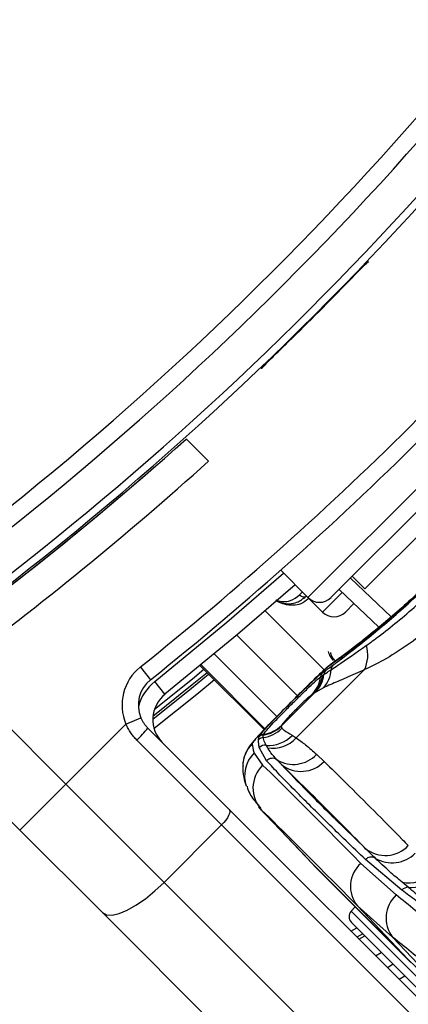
# Model space of a CAD drawing. Header units: millimetres. Extents: x 20 to 19631, y 28 to 16288.
# Tile 76 of 124: x 6224 to 6272, y 15098 to 15219. Entities that reach past the tile are written whole.
import ezdxf

# ---------------------------------------------------------------- set-up
doc = ezdxf.new("R2010")
doc.units = ezdxf.units.MM
doc.header["$LTSCALE"] = 2

msp = doc.modelspace()

# ---------------------------------------------------------------- linework, layer by layer
at = {"color": 7, "linetype": 'Continuous', "lineweight": 25}
for p, q in [((6266.71, 15189.15), (6266.77, 15189.15)), ((6262.12, 15147.82), (6294.93, 15180.63)), ((6293.87, 15176.46), (6266.29, 15148.88)), ((6253.6, 15175.98), (6253.6, 15176.05)), ((6247.04, 15164.6), (6244.28, 15167.36)), ((6255.93, 15151.19), (6259.29, 15147.82)), ((6255.93, 15151.19), (6255.93, 15151.19)), ((6264.74, 15150.44), (6266.29, 15148.88)), ((6268.01, 15144.16), (6263.11, 15148.81)), ((6259.29, 15147.82), (6261.08, 15146.04)), ((6264.94, 15147.08), (6263.91, 15146.04)), ((6215.49, 15138.88), (6229.5, 15124.87)), ((6238.66, 15139.27), (6239.91, 15137.71)), ((6246.02, 15139.44), (6253.89, 15131.57)), ((6266.24, 15138.95), (6257.85, 15130.55)), ((6261.1, 15138.6), (6261.5, 15138.88)), ((6260.84, 15138.06), (6261.09, 15138.23)), ((6261.09, 15138.23), (6261.24, 15138.34)), ((6241.69, 15135.93), (6240.44, 15137.49)), ((6261.2, 15136.72), (6260.24, 15136.18)), ((6256, 15132), (6260.07, 15136.07)), ((6260.07, 15136.07), (6259.8, 15135.89)), ((6260.24, 15136.18), (6260.07, 15136.07)), ((6223.84, 15119.21), (6209.38, 15133.67)), ((6236.88, 15132.25), (6238.72, 15133.03)), ((6236.88, 15132.25), (6229.5, 15124.87)), ((6239.58, 15131.76), (6249.59, 15121.74)), ((6256.01, 15132.05), (6256, 15132)), ((6256, 15132), (6256.08, 15131.74)), ((6256.02, 15132.08), (6256.01, 15132.05)), ((6248.66, 15119.85), (6238.23, 15130.28)), ((6253.21, 15130.32), (6253.25, 15130.66)), ((6253.25, 15130.66), (6253.27, 15130.72)), ((6253.79, 15130.89), (6253.8, 15130.94)), ((6253.8, 15130.94), (6253.82, 15130.99)), ((6257.35, 15130.87), (6257.85, 15130.55)), ((6254.2, 15127.74), (6253.3, 15129.36)), ((6254.3, 15129.35), (6254.13, 15129.64)), ((6252.67, 15128.69), (6253.7, 15127.2)), ((6260.36, 15128.52), (6261.28, 15127.66)), ((6223.84, 15119.21), (6229.5, 15124.87)), ((6229.5, 15124.87), (6241.59, 15112.77)), ((6253.22, 15122.04), (6259.42, 15115.49)), ((6249.59, 15121.74), (6309.57, 15061.77)), ((6253.58, 15121.67), (6259.78, 15115.12)), ((6248.66, 15119.85), (6241.59, 15112.77)), ((6308.64, 15059.87), (6248.66, 15119.85)), ((6234, 15109.05), (6223.84, 15119.21)), ((6259.78, 15115.12), (6271.57, 15103.33)), ((6259.78, 15115.12), (6259.79, 15115.11)), ((6259.79, 15115.11), (6271.58, 15103.31)), ((6271.97, 15102.9), (6260.18, 15114.7)), ((6265.79, 15115.11), (6270.14, 15111.22)), ((6270.86, 15111.8), (6266.37, 15115.57)), ((6241.59, 15112.77), (6301.56, 15052.8)), ((6271.62, 15112.16), (6270.87, 15112.78)), ((6265.1, 15109.77), (6264.59, 15109.21)), ((6269.69, 15106.03), (6265.37, 15109.88)), ((6265.37, 15109.88), (6271.57, 15103.33)), ((6293.97, 15049.08), (6234, 15109.05)), ((6264.63, 15107.84), (6278.72, 15093.74)), ((6265.55, 15105.79), (6266.27, 15106.2)), ((6269.69, 15106.03), (6274.54, 15100.91)), ((6267.6, 15103.73), (6268.31, 15104.15)), ((6269.78, 15102.69), (6269.06, 15102.27)), ((6271.57, 15103.33), (6271.58, 15103.31)), ((6271.23, 15101.23), (6270.52, 15100.81))]:
    msp.add_line(p, q, dxfattribs=at)
at = {"color": 8, "linetype": 'Continuous', "lineweight": 25}
for p, q in [((6259.29, 15147.82), (6294.93, 15183.46)), ((6264.51, 15150.21), (6269.53, 15145.45)), ((6258.25, 15148.15), (6258.61, 15148.51)), ((6261.08, 15146.04), (6263.49, 15148.45)), ((6254.03, 15146.19), (6261.3, 15138.92)), ((6250.54, 15143.21), (6258.01, 15135.74)), ((6247.76, 15140.88), (6255.46, 15133.18)), ((6246.02, 15139.44), (6253.89, 15131.57)), ((6253.99, 15131.67), (6246.13, 15139.53)), ((6253.58, 15121.67), (6253.43, 15121.88)), ((6279.39, 15094.41), (6264.59, 15109.21)), ((6264.58, 15106.76), (6265.29, 15107.17)), ((6266.03, 15106.44), (6265.31, 15106.03))]:
    msp.add_line(p, q, dxfattribs=at)
at = {"color": 8, "linetype": 'Continuous', "lineweight": 25, "flags": 128}
for points in [[(6240.44, 15137.49), (6249.31, 15144.78), (6256.29, 15150.83)], [(6240.4, 15134.08), (6245.07, 15137.84), (6246.47, 15138.99)], [(6262.5, 15139.9), (6262.46, 15139.87), (6261.92, 15139.41)], [(6246.88, 15138.57), (6245.05, 15137.07), (6240.21, 15133.18)], [(6247.77, 15137.69), (6245.6, 15135.91), (6240.34, 15131.7)]]:
    msp.add_lwpolyline(points, dxfattribs=at)
at = {"color": 7, "linetype": 'Continuous', "lineweight": 25, "flags": 128}
for points in [[(6257.71, 15149.41), (6250.6, 15143.26), (6241.69, 15135.93)], [(6240.19, 15132.85), (6244.97, 15136.69), (6247.06, 15138.4)], [(6249.59, 15121.74), (6249.66, 15121.62), (6249.67, 15121.45), (6249.62, 15121.24), (6249.52, 15120.99), (6249.37, 15120.71), (6249.17, 15120.42), (6248.93, 15120.13), (6248.66, 15119.85)], [(6259.42, 15115.49), (6259.44, 15115.46), (6259.78, 15115.12)], [(6259.62, 15115.28), (6259.84, 15115.04), (6260.18, 15114.7)], [(6234, 15109.05), (6234.49, 15108.78), (6235.17, 15108.74), (6236.03, 15108.93), (6237.02, 15109.34), (6238.12, 15109.96), (6239.28, 15110.76), (6240.45, 15111.71), (6241.59, 15112.77)]]:
    msp.add_lwpolyline(points, dxfattribs=at)
at = {"color": 7, "linetype": 'Continuous', "lineweight": 25}
for centre, radius, start, end in [((6167.93, 15274.82), 202, 335.4268, 180), ((6167.93, 15274.82), 198, 335.8585, 133.5556), ((5977.44, 15465.31), 392.33, 303.6328, 326.3672), ((5977.44, 15465.31), 394.42, 303.6328, 326.3672), ((5977.44, 15465.31), 398.86, 303.6328, 326.3672), ((5977.44, 15465.31), 399.78, 303.6328, 326.3672), ((5980.13, 15462.63), 414, 308.6435, 321.3565), ((5980.13, 15462.63), 416, 308.6435, 321.3565), ((5977.44, 15465.31), 399.86, 314.2454, 315.7546), ((5977.44, 15465.31), 400, 303.6328, 311.8471), ((5976.33, 15464.49), 404, 306.2964, 312.0724), ((5977.44, 15465.31), 400, 303.6328, 310.8526), ((6260.71, 15149.24), 2, 225, 315), ((6262.49, 15147.45), 2, 225, 315), ((6262.51, 15140.73), 4.14, 334.4521, 16.6868), ((6242.4, 15134.59), 6, 128.6435, 202.9583), ((6258.35, 15139.23), 3.8, 318.5894, 355.7205), ((6262.17, 15138.23), 0.93, 136.3784, 173.6821), ((6263.01, 15138.91), 0.878, 137.6023, 178.0507), ((6242.4, 15134.59), 4, 128.6435, 202.9583), ((6257.03, 15138.56), 3.84, 315.9598, 352.5197), ((6257.34, 15138.69), 3.78, 316.2829, 353.0911), ((6257.49, 15138.78), 3.78, 316.6027, 353.2445), ((6261.79, 15137.93), 0.955, 135.8921, 172.6458), ((6244.19, 15132.8), 4, 128.6435, 225), ((6230.99, 15138.22), 10.74, 312.3377, 323.0339), ((6253.19, 15134.85), 4, 278.7009, 314.6983), ((6253.23, 15134.59), 4.03, 277.8646, 314.8931), ((6253.2, 15134.89), 4, 278.7216, 314.7122), ((6253.25, 15134.91), 3.96, 278.3162, 314.438), ((6253.91, 15129.61), 1, 97.2954, 134.613), ((6253.95, 15129.95), 0.999, 98.6905, 134.7114), ((6253.96, 15130.02), 0.987, 98.2533, 134.4573), ((6254.46, 15133.6), 3.98, 265.242, 316.5395), ((6254.96, 15133.24), 3.95, 260.4167, 317.1186), ((6255.24, 15127.01), 3.98, 134.7854, 178.7091), ((6254.01, 15128.64), 1.01, 82.8138, 134.389), ((6254.91, 15127.04), 0.998, 56.7781, 135.2637), ((6257.51, 15131.2), 3.91, 238.2848, 316.7628), ((6256.49, 15124.37), 3.97, 134.5388, 222.9507), ((6258.44, 15130.34), 3.91, 232.0132, 316.5911), ((6268.8, 15120), 3.92, 232.0215, 316.4296), ((6267.08, 15114.92), 0.97, 60.9636, 137.8922), ((6269.65, 15119.15), 3.98, 238.2535, 315.762), ((6268.3, 15112.27), 3.78, 131.4596, 219.3628), ((6271.64, 15116.87), 4.16, 259.2924, 313.9649), ((6271.97, 15116.36), 4.22, 265.2088, 313.9577), ((6271.63, 15111.13), 1.03, 90.7715, 138.8585), ((6272.81, 15108.38), 3.9, 133.1746, 216.9711), ((6265.34, 15108.54), 1, 138, 225), ((6284.97, 15116.75), 18.97, 225.042, 236.6339)]:
    msp.add_arc(centre, radius, start, end, dxfattribs=at)
at = {"color": 8, "linetype": 'Continuous', "lineweight": 25}
for centre, radius, start, end in [((6167.93, 15274.82), 195.2, 336.1724, 133.2502), ((6167.93, 15274.82), 194.87, 336.2097, 133.3112), ((6167.93, 15274.82), 193.87, 336.3244, 132.5316), ((6244.19, 15132.8), 6, 128.6435, 164.4516), ((6255.44, 15125.87), 3.96, 134.4075, 198.8124)]:
    msp.add_arc(centre, radius, start, end, dxfattribs=at)
at = {"color": 7, "linetype": 'Continuous', "lineweight": 25}
for centre, major_axis, ratio, start_param, end_param in [((6361.61, 15010.55), (-108.98, 119.84), 0.055229, 0.058825, 0.125695), ((6363.1, 15012.03), (-111.66, 117.16), 0.008717, 5.779513, 6.090173), ((6360.2, 15009.28), (-108.84, 114.33), 0.008938, 5.779523, 6.090184), ((6361.61, 15010.55), (-114.32, 114.5), 0.072841, 5.64234, 5.70921), ((6358.79, 15007.73), (-111.49, 111.67), 0.074687, 5.642343, 5.709213)]:
    msp.add_ellipse(centre, major_axis=major_axis, ratio=ratio, start_param=start_param, end_param=end_param, dxfattribs=at)
for points, knots in [([(6263.88, 15186.32), (6264.2, 15186.64), (6264.82, 15187.29), (6265.66, 15188.14), (6266.3, 15188.78), (6266.64, 15189.11), (6266.69, 15189.14), (6266.71, 15189.15)], [0, 0, 0, 0, 0.217103, 0.434207, 0.651285, 0.868325, 1, 1, 1, 1]), ([(6253.6, 15176.05), (6253.64, 15176.09), (6253.7, 15176.17), (6254.2, 15176.68), (6254.93, 15177.4), (6255.72, 15178.18), (6256.24, 15178.68), (6256.43, 15178.87)], [0, 0, 0, 0, 0.217051, 0.434103, 0.651134, 0.868186, 1, 1, 1, 1]), ([(6276.75, 15152.08), (6275.15, 15150.53), (6271.95, 15147.42), (6267.45, 15143.59), (6263.77, 15140.7), (6262.54, 15139.85), (6261.92, 15139.41)], [0, 0, 0, 0, 0.246039, 0.493344, 0.74369, 1, 1, 1, 1]), ([(6262.36, 15139.51), (6262.76, 15139.79), (6264.04, 15140.75), (6267.16, 15143.19), (6271.86, 15147.2), (6275.17, 15150.41), (6276.82, 15152.01)], [0, 0, 0, 0, 0.129083, 0.424338, 0.712561, 1, 1, 1, 1]), ([(6276.14, 15151.55), (6275.88, 15151.29), (6274.82, 15150.22), (6272.9, 15148.43), (6270.52, 15146.28), (6268.28, 15144.36), (6266.27, 15142.73), (6264.58, 15141.41), (6263.24, 15140.42), (6262.75, 15140.07), (6262.5, 15139.9)], [0, 0, 0, 0, 0.043335, 0.177969, 0.313199, 0.448509, 0.585187, 0.722529, 0.861193, 1, 1, 1, 1]), ([(6266.47, 15141.92), (6266.99, 15142.3), (6268.88, 15143.67), (6272.41, 15146.58), (6275.66, 15149.6), (6277.23, 15151.17), (6277.45, 15151.38)], [0, 0, 0, 0, 0.159037, 0.579884, 0.943274, 1, 1, 1, 1]), ([(6279.83, 15149), (6277.9, 15147.19), (6275.03, 15144.49), (6271.09, 15141.64), (6268.45, 15139.99), (6266.9, 15139.26), (6266.24, 15138.95)], [0, 0, 0, 0, 0.419372, 0.626845, 0.841167, 1, 1, 1, 1]), ([(6255.34, 15147.5), (6255.36, 15147.48), (6255.61, 15147.3), (6256.21, 15147.11), (6257.06, 15147.02), (6258.1, 15147.23), (6258.68, 15147.68), (6259.03, 15147.95)], [0, 0, 0, 0, 0.019593, 0.174111, 0.402339, 0.637038, 1, 1, 1, 1]), ([(6258.25, 15148.15), (6258.32, 15148.09), (6258.46, 15147.97), (6258.7, 15147.89), (6258.9, 15147.89), (6258.99, 15147.93), (6259.03, 15147.95)], [0, 0, 0, 0, 0.279636, 0.559272, 0.838908, 1, 1, 1, 1]), ([(6261.76, 15141.18), (6261.84, 15140.95), (6261.97, 15140.56), (6262.27, 15140.23), (6262.39, 15140.09)], [0, 0, 0, 0, 0.582959, 1, 1, 1, 1]), ([(6262.14, 15138.94), (6262.4, 15139.12), (6263.51, 15139.86), (6265.19, 15141.03), (6266.47, 15141.92)], [0, 0, 0, 0, 0.238761, 1, 1, 1, 1]), ([(6262.5, 15139.9), (6262.49, 15139.89), (6262.26, 15139.75), (6261.86, 15139.41), (6261.1, 15138.75), (6259.98, 15137.68), (6258.65, 15136.38), (6257.68, 15135.42), (6257.25, 15134.98)], [0, 0, 0, 0, 0.006151, 0.126783, 0.343161, 0.567957, 0.803808, 1, 1, 1, 1]), ([(6266.24, 15138.95), (6265.46, 15138.59), (6263.88, 15137.87), (6262.27, 15137.22), (6261.49, 15136.85), (6261.2, 15136.72)], [0, 0, 0, 0, 0.379006, 0.768783, 1, 1, 1, 1]), ([(6261.24, 15138.34), (6261.43, 15138.47), (6261.7, 15138.65), (6262.03, 15138.88), (6262.14, 15138.94)], [0, 0, 0, 0, 0.696657, 1, 1, 1, 1]), ([(6261.5, 15138.88), (6261.68, 15139.01), (6261.95, 15139.2), (6262.27, 15139.44), (6262.36, 15139.51)], [0, 0, 0, 0, 0.71409, 1, 1, 1, 1]), ([(6253.27, 15130.72), (6253.37, 15130.86), (6253.56, 15131.14), (6254.41, 15132.07), (6255.59, 15133.29), (6256.93, 15134.65), (6258.25, 15135.95), (6259.43, 15137.11), (6260.4, 15138.03), (6260.9, 15138.45), (6261.08, 15138.58), (6261.1, 15138.6)], [0, 0, 0, 0, 0.128772, 0.257506, 0.386957, 0.507462, 0.621373, 0.734927, 0.852016, 0.977201, 1, 1, 1, 1]), ([(6253.82, 15130.99), (6253.92, 15131.13), (6254.11, 15131.42), (6254.98, 15132.35), (6256.1, 15133.51), (6257.31, 15134.73), (6258.47, 15135.88), (6259.49, 15136.87), (6260.35, 15137.67), (6260.67, 15137.93), (6260.84, 15138.06)], [0, 0, 0, 0, 0.14005, 0.280395, 0.409802, 0.528506, 0.640305, 0.752924, 0.870839, 1, 1, 1, 1]), ([(6259.8, 15135.89), (6259.76, 15135.86), (6259.64, 15135.78), (6259.33, 15135.51), (6258.86, 15135.08), (6258.34, 15134.58), (6257.75, 15134), (6257.15, 15133.38), (6256.59, 15132.79), (6256.17, 15132.31), (6256.07, 15132.16), (6256.02, 15132.08)], [0, 0, 0, 0, 0.061845, 0.1849, 0.290127, 0.388407, 0.48934, 0.604425, 0.718225, 0.859767, 1, 1, 1, 1]), ([(6257.25, 15134.98), (6257.19, 15134.92), (6256.65, 15134.39), (6255.62, 15133.35), (6254.3, 15132.01), (6253.18, 15130.84), (6252.46, 15130.01), (6251.91, 15129.31), (6251.47, 15128.37), (6251.25, 15127.63), (6251.29, 15127.17), (6251.3, 15127.08)], [0, 0, 0, 0, 0.019489, 0.18052, 0.341758, 0.509074, 0.6918, 0.81673, 0.891072, 0.976876, 1, 1, 1, 1]), ([(6256.75, 15134.49), (6256.26, 15133.99), (6255.26, 15132.98), (6253.94, 15131.64), (6252.94, 15130.56), (6252.49, 15130), (6252.45, 15129.87), (6252.44, 15129.83)], [0, 0, 0, 0, 0.205185, 0.42219, 0.649845, 0.891012, 1, 1, 1, 1]), ([(6238.72, 15133.03), (6238.77, 15132.91), (6238.88, 15132.68), (6239.08, 15132.36), (6239.31, 15132.05), (6239.49, 15131.86), (6239.58, 15131.76)], [0, 0, 0, 0, 0.244058, 0.490369, 0.743918, 1, 1, 1, 1]), ([(6238.23, 15130.28), (6238.16, 15130.35), (6237.95, 15130.56), (6237.64, 15130.94), (6237.36, 15131.35), (6237.1, 15131.79), (6236.97, 15132.06), (6236.88, 15132.25)], [0, 0, 0, 0, 0.122321, 0.368605, 0.61853, 0.744767, 1, 1, 1, 1]), ([(6256.08, 15131.74), (6256.15, 15131.66), (6256.39, 15131.42), (6256.97, 15131.09), (6257.35, 15130.87)], [0, 0, 0, 0, 0.331963, 1, 1, 1, 1]), ([(6253.3, 15129.36), (6253.27, 15129.53), (6253.21, 15129.89), (6253.21, 15130.18), (6253.21, 15130.32)], [0, 0, 0, 0, 0.499862, 1, 1, 1, 1]), ([(6253.79, 15130.6), (6253.78, 15130.67), (6253.78, 15130.77), (6253.79, 15130.87), (6253.79, 15130.89)], [0, 0, 0, 0, 0.7229305, 1, 1, 1, 1]), ([(6254.13, 15129.64), (6254.02, 15129.87), (6253.85, 15130.23), (6253.8, 15130.51), (6253.79, 15130.6)], [0, 0, 0, 0, 0.665988, 1, 1, 1, 1]), ([(6257.85, 15130.55), (6258.24, 15130.27), (6259.11, 15129.64), (6259.91, 15128.92), (6260.36, 15128.52)], [0, 0, 0, 0, 0.441401, 1, 1, 1, 1]), ([(6255.45, 15127.87), (6255.2, 15128.15), (6254.75, 15128.65), (6254.44, 15129.13), (6254.3, 15129.35)], [0, 0, 0, 0, 0.562494, 1, 1, 1, 1]), ([(6256.03, 15127.27), (6255.93, 15127.38), (6255.73, 15127.59), (6255.54, 15127.78), (6255.45, 15127.87)], [0, 0, 0, 0, 0.550084, 1, 1, 1, 1]), ([(6251.26, 15127.12), (6251.27, 15126.87), (6251.28, 15126.12), (6251.46, 15125.35), (6251.62, 15124.81), (6251.67, 15124.64)], [0, 0, 0, 0, 0.252622, 0.769726, 1, 1, 1, 1]), ([(6266.37, 15115.57), (6264.75, 15117.13), (6261.53, 15120.24), (6258.18, 15123.57), (6255.73, 15126.08), (6254.71, 15127.19), (6254.2, 15127.74)], [0, 0, 0, 0, 0.287942, 0.575885, 0.787474, 1, 1, 1, 1]), ([(6256.03, 15127.27), (6257.03, 15126.22), (6258.83, 15124.32), (6262.54, 15120.64), (6265.24, 15118.03), (6266.39, 15116.91)], [0, 0, 0, 0, 0.411197, 0.74781, 1, 1, 1, 1]), ([(6266.39, 15116.91), (6266.14, 15117.16), (6264.74, 15118.59), (6262.18, 15121.18), (6258.97, 15124.38), (6256.92, 15126.4), (6256.03, 15127.27)], [0, 0, 0, 0, 0.072703, 0.409757, 0.746813, 1, 1, 1, 1]), ([(6261.28, 15127.66), (6262.16, 15126.79), (6264.21, 15124.77), (6267.42, 15121.57), (6269.99, 15118.98), (6271.39, 15117.55), (6271.64, 15117.3)], [0, 0, 0, 0, 0.253188, 0.590242, 0.927296, 1, 1, 1, 1]), ([(6251.8, 15124.61), (6251.8, 15124.59), (6251.92, 15123.95), (6252.52, 15123.01), (6253.18, 15122.27), (6253.48, 15121.93)], [0, 0, 0, 0, 0.010791, 0.558542, 1, 1, 1, 1]), ([(6267.56, 15115.77), (6267.34, 15115.98), (6266.95, 15116.37), (6266.56, 15116.74), (6266.39, 15116.91)], [0, 0, 0, 0, 0.550084, 1, 1, 1, 1]), ([(6270.87, 15112.78), (6270.36, 15113.21), (6269.19, 15114.21), (6268.14, 15115.21), (6267.56, 15115.77)], [0, 0, 0, 0, 0.437506, 1, 1, 1, 1]), ([(6274.86, 15109.53), (6274.4, 15109.9), (6273.26, 15110.8), (6272.23, 15111.65), (6271.62, 15112.16)], [0, 0, 0, 0, 0.4033814, 1, 1, 1, 1]), ([(6274.33, 15109.2), (6273.74, 15109.65), (6272.55, 15110.54), (6271.42, 15111.38), (6270.86, 15111.8)], [0, 0, 0, 0, 0.4998616, 1, 1, 1, 1])]:
    msp.add_open_spline(points, degree=3, knots=knots, dxfattribs=at)
at = {"color": 8, "linetype": 'Continuous', "lineweight": 25}
for points, knots in [([(6259.34, 15147.65), (6259.04, 15147.43), (6258.5, 15147.01), (6257.46, 15146.82), (6256.51, 15146.93), (6255.76, 15147.2), (6255.43, 15147.45), (6255.35, 15147.51)], [0, 0, 0, 0, 0.2896535, 0.5293861, 0.7708714, 0.9440753, 1, 1, 1, 1]), ([(6255.37, 15147.53), (6255.43, 15147.5), (6255.71, 15147.37), (6256.33, 15147.3), (6257.31, 15147.42), (6257.9, 15147.88), (6258.25, 15148.15)], [0, 0, 0, 0, 0.056154, 0.237467, 0.545947, 1, 1, 1, 1]), ([(6262.05, 15141.06), (6262.06, 15140.99), (6262.1, 15140.79), (6262.27, 15140.44), (6262.48, 15140.21), (6262.57, 15140.11)], [0, 0, 0, 0, 0.204755, 0.650577, 1, 1, 1, 1]), ([(6261.92, 15139.41), (6261.7, 15139.24), (6261.26, 15138.91), (6260, 15137.71), (6258.48, 15136.21), (6257.31, 15135.05), (6256.77, 15134.51), (6256.75, 15134.49)], [0, 0, 0, 0, 0.257743, 0.513823, 0.759257, 0.990368, 1, 1, 1, 1])]:
    msp.add_open_spline(points, degree=3, knots=knots, dxfattribs=at)

doc.saveas('drawing.dxf')
